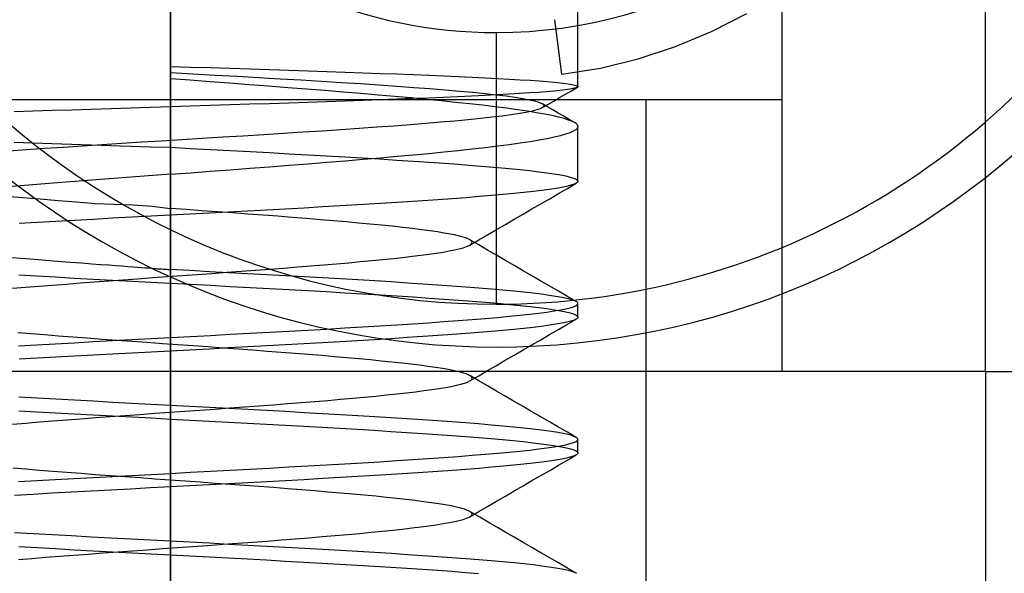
# Model space of a CAD drawing. Header units: millimetres. Extents: x 0 to 93, y -1.2 to 50.
# Tile 108 of 140: x 83.8 to 87.5, y 7.3 to 9.3. Entities that reach past the tile are written whole.
import ezdxf

# ---------------------------------------------------------------- set-up
doc = ezdxf.new("R2010")
doc.units = ezdxf.units.MM
doc.layers.add('MAIN-1', color=7, linetype='Continuous')
doc.layers.add('MAIN-2', color=7, linetype='Continuous')

msp = doc.modelspace()

# ---------------------------------------------------------------- linework, layer by layer
at = {"layer": 'MAIN-1'}
for p, q in [((87.4, 9.6), (87.4, 8)), ((87.4, 8), (5, 8)), ((84.4005, 8), (84.4005, 6.8)), ((87.4, 8), (89.4, 8)), ((87.4005, 8), (87.4005, 2.3)), ((85.5022, 7.9651), (85.5029, 7.9655)), ((85.5029, 7.9655), (85.5036, 7.9659)), ((85.5036, 7.9659), (85.5042, 7.9663)), ((85.5042, 7.9663), (85.5048, 7.9668)), ((85.5048, 7.9668), (85.5053, 7.9672)), ((85.5053, 7.9672), (85.5059, 7.9676))]:
    msp.add_line(p, q, dxfattribs=at)
at = {"layer": 'MAIN-2'}
for p, q in [((84.4005, 8), (84.4005, 9.6)), ((84.4005, 8), (84.4005, 9.6)), ((84.4005, 9.6), (84.4005, 9.1229)), ((84.4005, 9.6), (84.4005, 8.9739)), ((85.9005, 9.0484), (85.9005, 9.6)), ((86.6505, 9.6), (86.6505, 8)), ((87.4, 9.6), (87.4, 8)), ((86.3925, 9.2513), (86.5221, 9.3174)), ((85.8408, 9.0938), (85.8154, 9.2948)), ((85.6, 9.2475), (85.6, 9.2475)), ((85.6, 8.2475), (85.6, 9.2475)), ((86.2592, 9.1958), (86.3925, 9.2513)), ((86.1225, 9.151), (86.2592, 9.1958)), ((85.9828, 9.1169), (86.1225, 9.151)), ((84.4005, 9.1229), (84.4739, 9.1206)), ((84.4005, 9.1), (84.4005, 9.1229)), ((84.4005, 9.0771), (84.4005, 9.1)), ((84.4005, 9.1), (84.483, 9.0955)), ((84.4739, 9.1206), (84.5472, 9.1183)), ((84.5472, 9.1183), (84.6202, 9.1159)), ((84.6202, 9.1159), (84.6929, 9.1136)), ((84.6929, 9.1136), (84.7651, 9.1113)), ((84.7651, 9.1113), (84.8364, 9.1089)), ((84.8364, 9.1089), (84.9067, 9.1066)), ((84.9067, 9.1066), (84.9757, 9.1042)), ((84.9757, 9.1042), (85.0431, 9.1019)), ((85.0431, 9.1019), (85.1088, 9.0996)), ((85.1088, 9.0996), (85.1725, 9.0973)), ((85.8408, 9.0938), (85.9828, 9.1169)), ((84.4005, 9.0771), (84.4005, 8.825)), ((84.4731, 9.0717), (84.4005, 9.0771)), ((84.5456, 9.0663), (84.4731, 9.0717)), ((84.483, 9.0955), (84.5648, 9.091)), ((84.6179, 9.0608), (84.5456, 9.0663)), ((84.5648, 9.091), (84.6458, 9.0865)), ((84.6458, 9.0865), (84.7255, 9.082)), ((84.7255, 9.082), (84.8038, 9.0775)), ((84.8038, 9.0775), (84.8807, 9.073)), ((84.8807, 9.073), (84.9559, 9.0685)), ((84.9559, 9.0685), (85.0292, 9.0639)), ((85.0292, 9.0639), (85.1002, 9.0594)), ((85.1725, 9.0973), (85.2342, 9.095)), ((85.2342, 9.095), (85.2937, 9.0927)), ((85.2937, 9.0927), (85.3511, 9.0903)), ((85.3511, 9.0903), (85.4065, 9.088)), ((85.4065, 9.088), (85.4597, 9.0857)), ((85.4597, 9.0857), (85.5108, 9.0834)), ((85.5108, 9.0834), (85.5593, 9.0811)), ((85.5593, 9.0811), (85.6051, 9.0787)), ((85.6051, 9.0787), (85.6479, 9.0763)), ((85.6479, 9.0763), (85.6877, 9.074)), ((85.6877, 9.074), (85.7241, 9.0716)), ((85.7241, 9.0716), (85.7572, 9.0693)), ((85.7572, 9.0693), (85.7868, 9.067)), ((85.7868, 9.067), (85.8131, 9.0647)), ((85.8131, 9.0647), (85.8359, 9.0624)), ((85.8359, 9.0624), (85.8554, 9.0601)), ((84.6899, 9.0554), (84.6179, 9.0608)), ((84.7613, 9.05), (84.6899, 9.0554)), ((84.8319, 9.0445), (84.7613, 9.05)), ((84.9015, 9.0391), (84.8319, 9.0445)), ((84.9697, 9.0336), (84.9015, 9.0391)), ((85.0365, 9.0282), (84.9697, 9.0336)), ((85.1016, 9.0227), (85.0365, 9.0282)), ((85.1002, 9.0594), (85.1686, 9.0548)), ((85.1686, 9.0548), (85.234, 9.0503)), ((85.234, 9.0503), (85.2963, 9.0458)), ((85.2963, 9.0458), (85.3556, 9.0413)), ((85.3556, 9.0413), (85.4118, 9.0367)), ((85.4118, 9.0367), (85.4645, 9.0321)), ((85.4645, 9.0321), (85.5135, 9.0276)), ((85.5135, 9.0276), (85.5585, 9.023)), ((85.7549, 9.0274), (85.7217, 9.0251)), ((85.7846, 9.0297), (85.7549, 9.0274)), ((85.811, 9.032), (85.7846, 9.0297)), ((85.8341, 9.0343), (85.811, 9.032)), ((85.8538, 9.0366), (85.8341, 9.0343)), ((85.8702, 9.0389), (85.8538, 9.0366)), ((85.8548, 9.0207), (85.8765, 9.0333)), ((85.8554, 9.0601), (85.8715, 9.0578)), ((85.8831, 9.0412), (85.8702, 9.0389)), ((85.8715, 9.0578), (85.8842, 9.0554)), ((85.8765, 9.0333), (85.8983, 9.0459)), ((85.8925, 9.0436), (85.8831, 9.0412)), ((85.8842, 9.0554), (85.8933, 9.0531)), ((85.8984, 9.0459), (85.8925, 9.0436)), ((85.8933, 9.0531), (85.8988, 9.0507)), ((85.899, 9.0463), (85.8984, 9.0459)), ((85.8988, 9.0507), (85.9006, 9.0484)), ((85.8996, 9.0467), (85.899, 9.0463)), ((85.9, 9.0471), (85.8996, 9.0467)), ((85.9003, 9.0476), (85.9, 9.0471)), ((85.9005, 9.048), (85.9003, 9.0476)), ((85.9006, 9.0484), (85.9005, 9.048)), ((84.4005, 9), (82.1505, 9)), ((84.4005, 9), (84.4005, 2.1245)), ((84.4005, 0), (84.4005, 9)), ((84.4005, 9), (84.4005, 8)), ((86.6505, 9), (84.4005, 9)), ((84.4005, 9), (84.4005, 8)), ((84.9064, 8.9903), (84.836, 8.9879)), ((84.9753, 8.9926), (84.9064, 8.9903)), ((85.0428, 8.9949), (84.9753, 8.9926)), ((85.1084, 8.9973), (85.0428, 8.9949)), ((85.1649, 9.0173), (85.1016, 9.0227)), ((85.172, 8.9996), (85.1084, 8.9973)), ((85.226, 9.012), (85.1649, 9.0173)), ((85.2335, 9.0019), (85.172, 8.9996)), ((85.2851, 9.0066), (85.226, 9.012)), ((85.2928, 9.0042), (85.2335, 9.0019)), ((85.3421, 9.0013), (85.2851, 9.0066)), ((85.3499, 9.0065), (85.2928, 9.0042)), ((85.3971, 8.9959), (85.3421, 9.0013)), ((85.405, 9.0087), (85.3499, 9.0065)), ((85.45, 8.9905), (85.3971, 8.9959)), ((85.458, 9.0111), (85.405, 9.0087)), ((85.5007, 8.9851), (85.45, 8.9905)), ((85.5088, 9.0134), (85.458, 9.0111)), ((85.5572, 9.0157), (85.5088, 9.0134)), ((85.6028, 9.0181), (85.5572, 9.0157)), ((85.5585, 9.023), (85.5994, 9.0185)), ((85.5994, 9.0185), (85.6362, 9.014)), ((85.6456, 9.0204), (85.6028, 9.0181)), ((85.6362, 9.014), (85.6688, 9.0094)), ((85.6852, 9.0227), (85.6456, 9.0204)), ((85.6688, 9.0094), (85.6972, 9.0049)), ((85.7217, 9.0251), (85.6852, 9.0227)), ((85.6972, 9.0049), (85.7212, 9.0003)), ((85.7212, 9.0003), (85.7408, 8.9958)), ((85.7408, 8.9958), (85.756, 8.9912)), ((85.756, 8.9912), (85.7641, 8.988)), ((85.7894, 8.9829), (85.8112, 8.9955)), ((85.8112, 8.9955), (85.833, 9.0081)), ((85.833, 9.0081), (85.8548, 9.0207)), ((86.1505, 9), (86.1505, 0)), ((86.6505, 9), (86.6505, 8)), ((83.8942, 8.9576), (83.8251, 8.9553)), ((83.9646, 8.96), (83.8942, 8.9576)), ((84.036, 8.9623), (83.9646, 8.96)), ((84.1083, 8.9647), (84.036, 8.9623)), ((84.181, 8.967), (84.1083, 8.9647)), ((84.254, 8.9693), (84.181, 8.967)), ((84.3272, 8.9716), (84.254, 8.9693)), ((84.4005, 8.9739), (84.3272, 8.9716)), ((84.4737, 8.9763), (84.4005, 8.9739)), ((84.5469, 8.9786), (84.4737, 8.9763)), ((84.6199, 8.9809), (84.5469, 8.9786)), ((84.6925, 8.9833), (84.6199, 8.9809)), ((84.7647, 8.9856), (84.6925, 8.9833)), ((84.836, 8.9879), (84.7647, 8.9856)), ((85.5491, 8.9796), (85.5007, 8.9851)), ((85.5948, 8.9742), (85.5491, 8.9796)), ((85.6377, 8.9687), (85.5948, 8.9742)), ((85.6776, 8.9633), (85.6377, 8.9687)), ((85.7144, 8.9578), (85.6776, 8.9633)), ((85.7101, 8.9537), (85.6847, 8.9492)), ((85.7315, 8.9583), (85.7101, 8.9537)), ((85.7479, 8.9524), (85.7144, 8.9578)), ((85.7486, 8.9628), (85.7315, 8.9583)), ((85.7615, 8.9673), (85.7486, 8.9628)), ((85.77, 8.9718), (85.7615, 8.9673)), ((85.7641, 8.988), (85.7699, 8.9847)), ((85.7676, 8.9703), (85.7894, 8.9829)), ((85.7879, 8.9743), (85.7678, 8.986)), ((85.7699, 8.9847), (85.7733, 8.9815)), ((85.7734, 8.975), (85.77, 8.9718)), ((85.7733, 8.9815), (85.7745, 8.9783)), ((85.7745, 8.9783), (85.7734, 8.975)), ((85.8079, 8.9626), (85.7879, 8.9743)), ((85.828, 8.951), (85.8079, 8.9626)), ((85.3947, 8.917), (85.3398, 8.9125)), ((85.4467, 8.9216), (85.3947, 8.917)), ((85.4957, 8.9263), (85.4467, 8.9216)), ((85.5414, 8.9309), (85.4957, 8.9263)), ((85.5834, 8.9355), (85.5414, 8.9309)), ((85.6213, 8.9401), (85.5834, 8.9355)), ((85.6551, 8.9447), (85.6213, 8.9401)), ((85.6847, 8.9492), (85.6551, 8.9447)), ((85.7782, 8.947), (85.7479, 8.9524)), ((85.8051, 8.9417), (85.7782, 8.947)), ((85.8287, 8.9363), (85.8051, 8.9417)), ((85.8481, 8.9393), (85.828, 8.951)), ((85.849, 8.9309), (85.8287, 8.9363)), ((85.8682, 8.9276), (85.8481, 8.9393)), ((85.8661, 8.9255), (85.849, 8.9309)), ((85.8798, 8.9201), (85.8661, 8.9255)), ((85.8882, 8.9159), (85.8682, 8.9276)), ((85.8901, 8.9147), (85.8798, 8.9201)), ((84.888, 8.8804), (84.8158, 8.8758)), ((84.9587, 8.885), (84.888, 8.8804)), ((85.0276, 8.8896), (84.9587, 8.885)), ((85.0946, 8.8942), (85.0276, 8.8896)), ((85.1595, 8.8988), (85.0946, 8.8942)), ((85.2221, 8.9033), (85.1595, 8.8988)), ((85.2822, 8.9079), (85.2221, 8.9033)), ((85.3398, 8.9125), (85.2822, 8.9079)), ((85.8716, 8.8796), (85.8842, 8.8851)), ((85.8842, 8.8851), (85.8933, 8.8906)), ((85.8933, 8.9125), (85.8901, 8.9147)), ((85.8959, 8.9103), (85.8933, 8.9125)), ((85.8933, 8.8906), (85.8988, 8.8961)), ((85.898, 8.9081), (85.8959, 8.9103)), ((85.8994, 8.906), (85.898, 8.9081)), ((85.8988, 8.8961), (85.9006, 8.9016)), ((85.9003, 8.9038), (85.8994, 8.906)), ((85.9006, 8.9016), (85.9003, 8.9038)), ((85.9005, 8.7), (85.9005, 8.9016)), ((84.3675, 8.848), (84.2936, 8.8434)), ((84.4423, 8.8526), (84.3675, 8.848)), ((84.5176, 8.8572), (84.4423, 8.8526)), ((84.593, 8.8619), (84.5176, 8.8572)), ((84.668, 8.8665), (84.593, 8.8619)), ((84.7424, 8.8712), (84.668, 8.8665)), ((84.8158, 8.8758), (84.7424, 8.8712)), ((85.6874, 8.8413), (85.7239, 8.8468)), ((85.7239, 8.8468), (85.757, 8.8523)), ((85.757, 8.8523), (85.7867, 8.8578)), ((85.7867, 8.8578), (85.813, 8.8632)), ((85.813, 8.8632), (85.8359, 8.8687)), ((85.8359, 8.8687), (85.8554, 8.8741)), ((85.8554, 8.8741), (85.8716, 8.8796)), ((83.8699, 8.8154), (83.8049, 8.8107)), ((83.8251, 8.8437), (83.894, 8.8414)), ((83.9371, 8.8201), (83.8699, 8.8154)), ((83.894, 8.8414), (83.9643, 8.839)), ((84.0063, 8.8248), (83.9371, 8.8201)), ((83.9643, 8.839), (84.0357, 8.8367)), ((84.0769, 8.8295), (84.0063, 8.8248)), ((84.0357, 8.8367), (84.1079, 8.8343)), ((84.1484, 8.8342), (84.0769, 8.8295)), ((84.1079, 8.8343), (84.1806, 8.832)), ((84.2206, 8.8388), (84.1484, 8.8342)), ((84.1806, 8.832), (84.2538, 8.8297)), ((84.2936, 8.8434), (84.2206, 8.8388)), ((84.2538, 8.8297), (84.3271, 8.8274)), ((84.3271, 8.8274), (84.4005, 8.825)), ((84.4005, 8.825), (84.4741, 8.8211)), ((84.4005, 8.825), (84.4005, 8.6)), ((84.4741, 8.8211), (84.5475, 8.8172)), ((84.5475, 8.8172), (84.6206, 8.8133)), ((84.6206, 8.8133), (84.6932, 8.8094)), ((84.6932, 8.8094), (84.765, 8.8055)), ((85.3516, 8.8028), (85.4068, 8.8082)), ((85.4068, 8.8082), (85.46, 8.8137)), ((85.46, 8.8137), (85.5108, 8.8192)), ((85.5108, 8.8192), (85.5592, 8.8247)), ((85.5592, 8.8247), (85.6049, 8.8302)), ((85.6049, 8.8302), (85.6477, 8.8357)), ((85.6477, 8.8357), (85.6874, 8.8413)), ((84.765, 8.8055), (84.836, 8.8016)), ((84.836, 8.8016), (84.9059, 8.7977)), ((84.9059, 8.7977), (84.9745, 8.7938)), ((84.9745, 8.7938), (85.0418, 8.7899)), ((84.9759, 8.7701), (85.0434, 8.7756)), ((85.0418, 8.7899), (85.1076, 8.786)), ((85.0434, 8.7756), (85.1092, 8.781)), ((85.1076, 8.786), (85.1716, 8.7821)), ((85.1092, 8.781), (85.173, 8.7865)), ((85.1716, 8.7821), (85.2339, 8.7782)), ((85.173, 8.7865), (85.2347, 8.7919)), ((85.2339, 8.7782), (85.2941, 8.7743)), ((85.2347, 8.7919), (85.2942, 8.7973)), ((85.2941, 8.7743), (85.3521, 8.7703)), ((85.2942, 8.7973), (85.3516, 8.8028)), ((84.4738, 8.7315), (84.547, 8.737)), ((84.547, 8.737), (84.6201, 8.7424)), ((84.6201, 8.7424), (84.6928, 8.7479)), ((84.6928, 8.7479), (84.765, 8.7534)), ((84.765, 8.7534), (84.8364, 8.759)), ((84.8364, 8.759), (84.9068, 8.7645)), ((84.9068, 8.7645), (84.9759, 8.7701)), ((85.3521, 8.7703), (85.4079, 8.7664)), ((85.4079, 8.7664), (85.4612, 8.7625)), ((85.4612, 8.7625), (85.5119, 8.7586)), ((85.5119, 8.7586), (85.56, 8.7547)), ((85.56, 8.7547), (85.6053, 8.7508)), ((85.6053, 8.7508), (85.6477, 8.7469)), ((85.6477, 8.7469), (85.6871, 8.743)), ((85.6871, 8.743), (85.7234, 8.7391)), ((85.7234, 8.7391), (85.7565, 8.7352)), ((84.1903, 8.7103), (83.9842, 8.6946)), ((84.4005, 8.7261), (84.1903, 8.7103)), ((84.4005, 8.7261), (84.4738, 8.7315)), ((84.4005, 8.7261), (84.4005, 8.575)), ((85.7565, 8.7352), (85.7864, 8.7313)), ((85.7864, 8.7313), (85.8128, 8.7274)), ((85.8128, 8.7274), (85.8359, 8.7235)), ((85.8359, 8.7235), (85.8555, 8.7196)), ((85.8555, 8.7196), (85.8716, 8.7157)), ((85.8716, 8.7157), (85.8842, 8.7118)), ((85.8842, 8.7118), (85.8933, 8.7078)), ((85.8933, 8.7078), (85.8988, 8.7039)), ((85.8988, 8.7039), (85.9005, 8.7)), ((85.9005, 8.7), (85.9004, 8.6988)), ((83.9842, 8.6946), (83.7863, 8.6789)), ((85.7669, 8.6662), (85.7358, 8.6624)), ((85.7949, 8.67), (85.7669, 8.6662)), ((85.8197, 8.6738), (85.7949, 8.67)), ((85.8412, 8.6776), (85.8197, 8.6738)), ((85.829, 8.6549), (85.8616, 8.6738)), ((85.8595, 8.6814), (85.8412, 8.6776)), ((85.8744, 8.6852), (85.8595, 8.6814)), ((85.8616, 8.6738), (85.8942, 8.6928)), ((85.886, 8.689), (85.8744, 8.6852)), ((85.8942, 8.6928), (85.886, 8.689)), ((85.8962, 8.694), (85.8942, 8.6928)), ((85.8977, 8.6952), (85.8962, 8.694)), ((85.899, 8.6964), (85.8977, 8.6952)), ((85.8998, 8.6976), (85.899, 8.6964)), ((85.9004, 8.6988), (85.8998, 8.6976)), ((83.7939, 8.6447), (83.8564, 8.6399)), ((83.8564, 8.6399), (83.9207, 8.635)), ((83.9207, 8.635), (83.9867, 8.6296)), ((83.9867, 8.6296), (84.0542, 8.6239)), ((85.3299, 8.6282), (85.2726, 8.6244)), ((85.385, 8.632), (85.3299, 8.6282)), ((85.4379, 8.6358), (85.385, 8.632)), ((85.4884, 8.6396), (85.4379, 8.6358)), ((85.5364, 8.6434), (85.4884, 8.6396)), ((85.5819, 8.6472), (85.5364, 8.6434)), ((85.6246, 8.651), (85.5819, 8.6472)), ((85.6646, 8.6548), (85.6246, 8.651)), ((85.7017, 8.6586), (85.6646, 8.6548)), ((85.7358, 8.6624), (85.7017, 8.6586)), ((85.7637, 8.6171), (85.7963, 8.636)), ((85.7963, 8.636), (85.829, 8.6549)), ((84.0542, 8.6239), (84.123, 8.6188)), ((84.123, 8.6188), (84.1929, 8.6152)), ((84.1929, 8.6152), (84.2634, 8.6129)), ((84.2634, 8.6129), (84.3331, 8.6089)), ((84.3331, 8.6089), (84.4005, 8.6)), ((84.4005, 8.6), (84.4005, 8.3749)), ((84.4582, 8.5959), (84.4005, 8.6)), ((84.5157, 8.5917), (84.4582, 8.5959)), ((84.5729, 8.5876), (84.5157, 8.5917)), ((84.7551, 8.594), (84.6852, 8.5902)), ((84.8242, 8.5978), (84.7551, 8.594)), ((84.8924, 8.6016), (84.8242, 8.5978)), ((84.9595, 8.6054), (84.8924, 8.6016)), ((85.0252, 8.6092), (84.9595, 8.6054)), ((85.0896, 8.613), (85.0252, 8.6092)), ((85.1523, 8.6168), (85.0896, 8.613)), ((85.2134, 8.6206), (85.1523, 8.6168)), ((85.2726, 8.6244), (85.2134, 8.6206)), ((85.6984, 8.5792), (85.7311, 8.5981)), ((85.7311, 8.5981), (85.7637, 8.6171)), ((84.0469, 8.5562), (83.9779, 8.5524)), ((84.1166, 8.5599), (84.0469, 8.5562)), ((84.187, 8.5637), (84.1166, 8.5599)), ((84.2579, 8.5675), (84.187, 8.5637)), ((84.3291, 8.5713), (84.2579, 8.5675)), ((84.4005, 8.575), (84.3291, 8.5713)), ((84.4721, 8.5788), (84.4005, 8.575)), ((84.5435, 8.5826), (84.4721, 8.5788)), ((84.6145, 8.5864), (84.5435, 8.5826)), ((84.6296, 8.5835), (84.5729, 8.5876)), ((84.6852, 8.5902), (84.6145, 8.5864)), ((84.6857, 8.5793), (84.6296, 8.5835)), ((84.741, 8.5752), (84.6857, 8.5793)), ((84.7954, 8.5711), (84.741, 8.5752)), ((84.8486, 8.5669), (84.7954, 8.5711)), ((84.9006, 8.5628), (84.8486, 8.5669)), ((84.9512, 8.5587), (84.9006, 8.5628)), ((85.0002, 8.5546), (84.9512, 8.5587)), ((85.0473, 8.5505), (85.0002, 8.5546)), ((85.6331, 8.5412), (85.6657, 8.5602)), ((85.6657, 8.5602), (85.6984, 8.5792)), ((83.9099, 8.5486), (83.843, 8.5447)), ((83.9779, 8.5524), (83.9099, 8.5486)), ((85.0926, 8.5464), (85.0473, 8.5505)), ((85.136, 8.5424), (85.0926, 8.5464)), ((85.1776, 8.5383), (85.136, 8.5424)), ((85.2174, 8.5342), (85.1776, 8.5383)), ((85.2551, 8.5301), (85.2174, 8.5342)), ((85.2907, 8.526), (85.2551, 8.5301)), ((85.324, 8.5218), (85.2907, 8.526)), ((85.3547, 8.5177), (85.324, 8.5218)), ((85.5677, 8.5032), (85.6004, 8.5222)), ((85.6004, 8.5222), (85.6331, 8.5412)), ((85.3828, 8.5136), (85.3547, 8.5177)), ((85.4082, 8.5095), (85.3828, 8.5136)), ((85.4309, 8.5054), (85.4082, 8.5095)), ((85.4509, 8.5012), (85.4309, 8.5054)), ((85.4681, 8.4971), (85.4509, 8.5012)), ((85.4824, 8.493), (85.4681, 8.4971)), ((85.4939, 8.4889), (85.4824, 8.493)), ((85.5024, 8.4848), (85.4939, 8.4889)), ((85.5023, 8.4652), (85.535, 8.4842)), ((85.5081, 8.4806), (85.5024, 8.4848)), ((85.5351, 8.4658), (85.5024, 8.4848)), ((85.535, 8.4842), (85.5677, 8.5032)), ((85.426, 8.4437), (85.4459, 8.4477)), ((85.4459, 8.4477), (85.4631, 8.4516)), ((85.4631, 8.4516), (85.4778, 8.4556)), ((85.4778, 8.4556), (85.4898, 8.4595)), ((85.4898, 8.4595), (85.4996, 8.4637)), ((85.4996, 8.4637), (85.5064, 8.4679)), ((85.5064, 8.4679), (85.5101, 8.4721)), ((85.5106, 8.4763), (85.5081, 8.4806)), ((85.5101, 8.4721), (85.5106, 8.4763)), ((85.5678, 8.4467), (85.5351, 8.4658)), ((85.6004, 8.4278), (85.5678, 8.4467)), ((83.7981, 8.4211), (83.8674, 8.4156)), ((83.8674, 8.4156), (83.9286, 8.4108)), ((83.9286, 8.4108), (83.9827, 8.4065)), ((85.1418, 8.4082), (85.1817, 8.4121)), ((85.1817, 8.4121), (85.2198, 8.416)), ((85.2198, 8.416), (85.2559, 8.42)), ((85.2559, 8.42), (85.2899, 8.4239)), ((85.2899, 8.4239), (85.3217, 8.4279)), ((85.3217, 8.4279), (85.3514, 8.4318)), ((85.3514, 8.4318), (85.3787, 8.4358)), ((85.3787, 8.4358), (85.4036, 8.4397)), ((85.4036, 8.4397), (85.426, 8.4437)), ((85.6331, 8.4088), (85.6004, 8.4278)), ((83.9827, 8.4065), (84.0305, 8.4028)), ((84.0305, 8.4028), (84.0728, 8.3996)), ((84.0728, 8.3996), (84.1103, 8.3967)), ((84.1103, 8.3967), (84.1436, 8.3942)), ((84.1436, 8.3942), (84.1732, 8.3919)), ((84.1732, 8.3919), (84.1995, 8.39)), ((84.1995, 8.39), (84.2229, 8.3882)), ((84.2229, 8.3882), (84.2438, 8.3866)), ((84.2438, 8.3866), (84.2624, 8.3852)), ((84.2624, 8.3852), (84.2789, 8.384)), ((84.2789, 8.384), (84.2937, 8.3829)), ((84.2937, 8.3829), (84.307, 8.3819)), ((84.307, 8.3819), (84.3188, 8.381)), ((84.3188, 8.381), (84.3294, 8.3802)), ((84.3294, 8.3802), (84.3389, 8.3795)), ((84.3389, 8.3795), (84.3474, 8.3789)), ((84.3474, 8.3789), (84.355, 8.3783)), ((84.355, 8.3783), (84.3618, 8.3778)), ((84.3618, 8.3778), (84.3679, 8.3773)), ((84.3679, 8.3773), (84.3734, 8.377)), ((84.3734, 8.377), (84.3783, 8.3766)), ((84.3783, 8.3766), (84.3827, 8.3763)), ((84.3827, 8.3763), (84.3866, 8.376)), ((84.3866, 8.376), (84.3901, 8.3757)), ((84.3901, 8.3757), (84.3933, 8.3754)), ((84.3933, 8.3754), (84.3961, 8.3754)), ((84.3961, 8.3754), (84.3984, 8.3749)), ((84.3984, 8.3749), (84.4006, 8.3749)), ((84.4721, 8.3711), (84.4005, 8.3749)), ((84.4005, 8.3749), (84.4005, 8.325)), ((84.7139, 8.3728), (84.7662, 8.3767)), ((84.7662, 8.3767), (84.8175, 8.3806)), ((84.8175, 8.3806), (84.8678, 8.3846)), ((84.8678, 8.3846), (84.917, 8.3885)), ((84.917, 8.3885), (84.9649, 8.3924)), ((84.9649, 8.3924), (85.0114, 8.3964)), ((85.0114, 8.3964), (85.0565, 8.4003)), ((85.0565, 8.4003), (85.1, 8.4042)), ((85.1, 8.4042), (85.1418, 8.4082)), ((85.6658, 8.3898), (85.6331, 8.4088)), ((85.6985, 8.3708), (85.6658, 8.3898)), ((83.8418, 8.3554), (83.9088, 8.3516)), ((83.9088, 8.3516), (83.9769, 8.3478)), ((83.9769, 8.3478), (84.046, 8.344)), ((84.046, 8.344), (84.1159, 8.3402)), ((84.1159, 8.3402), (84.1865, 8.3364)), ((84.173, 8.3336), (84.2264, 8.3375)), ((84.2264, 8.3375), (84.2803, 8.3414)), ((84.2803, 8.3414), (84.3346, 8.3453)), ((84.3346, 8.3453), (84.3892, 8.3492)), ((84.3892, 8.3492), (84.4439, 8.3531)), ((84.4439, 8.3531), (84.4986, 8.357)), ((84.5436, 8.3673), (84.4721, 8.3711)), ((84.4986, 8.357), (84.5531, 8.361)), ((84.6147, 8.3636), (84.5436, 8.3673)), ((84.5531, 8.361), (84.6072, 8.3649)), ((84.6072, 8.3649), (84.6609, 8.3688)), ((84.6854, 8.3598), (84.6147, 8.3636)), ((84.6609, 8.3688), (84.7139, 8.3728)), ((84.7555, 8.356), (84.6854, 8.3598)), ((84.8248, 8.3521), (84.7555, 8.356)), ((84.8931, 8.3483), (84.8248, 8.3521)), ((84.9603, 8.3445), (84.8931, 8.3483)), ((85.0261, 8.3407), (84.9603, 8.3445)), ((85.0904, 8.3369), (85.0261, 8.3407)), ((85.153, 8.3331), (85.0904, 8.3369)), ((85.7311, 8.3519), (85.6985, 8.3708)), ((85.7638, 8.3329), (85.7311, 8.3519)), ((83.8185, 8.3061), (83.8664, 8.3101)), ((83.8664, 8.3101), (83.9155, 8.314)), ((83.9155, 8.314), (83.9656, 8.318)), ((83.9656, 8.318), (84.0164, 8.3219)), ((84.0164, 8.3219), (84.0679, 8.3258)), ((84.0679, 8.3258), (84.1201, 8.3297)), ((84.1201, 8.3297), (84.173, 8.3336)), ((84.1865, 8.3364), (84.2576, 8.3326)), ((84.2576, 8.3326), (84.3289, 8.3288)), ((84.3289, 8.3288), (84.4005, 8.325)), ((84.4005, 8.325), (84.4741, 8.3211)), ((84.4741, 8.3211), (84.5475, 8.3172)), ((84.5475, 8.3172), (84.6206, 8.3133)), ((84.6206, 8.3133), (84.6931, 8.3094)), ((84.6931, 8.3094), (84.765, 8.3055)), ((84.765, 8.3055), (84.8359, 8.3016)), ((84.8359, 8.3016), (84.9058, 8.2977)), ((85.2137, 8.3294), (85.153, 8.3331)), ((85.2724, 8.3256), (85.2137, 8.3294)), ((85.3291, 8.3218), (85.2724, 8.3256)), ((85.3838, 8.3181), (85.3291, 8.3218)), ((85.4365, 8.3143), (85.3838, 8.3181)), ((85.4871, 8.3105), (85.4365, 8.3143)), ((85.5353, 8.3067), (85.4871, 8.3105)), ((85.581, 8.3029), (85.5353, 8.3067)), ((85.624, 8.2991), (85.581, 8.3029)), ((85.7964, 8.314), (85.7638, 8.3329)), ((85.829, 8.2951), (85.7964, 8.314)), ((84.9058, 8.2977), (84.9745, 8.2938)), ((84.9745, 8.2938), (85.0418, 8.2899)), ((85.0418, 8.2899), (85.1076, 8.286)), ((85.1076, 8.286), (85.1717, 8.2821)), ((85.1717, 8.2821), (85.2339, 8.2782)), ((85.2339, 8.2782), (85.294, 8.2743)), ((85.294, 8.2743), (85.3521, 8.2703)), ((85.3521, 8.2703), (85.4078, 8.2664)), ((85.4078, 8.2664), (85.4611, 8.2625)), ((85.664, 8.2953), (85.624, 8.2991)), ((85.7011, 8.2915), (85.664, 8.2953)), ((85.7352, 8.2877), (85.7011, 8.2915)), ((85.7663, 8.2839), (85.7352, 8.2877)), ((85.7943, 8.2801), (85.7663, 8.2839)), ((85.8192, 8.2763), (85.7943, 8.2801)), ((85.8408, 8.2725), (85.8192, 8.2763)), ((85.8617, 8.2761), (85.829, 8.2951)), ((85.8591, 8.2687), (85.8408, 8.2725)), ((85.8741, 8.2649), (85.8591, 8.2687)), ((85.8943, 8.2572), (85.8617, 8.2761)), ((85.8858, 8.2611), (85.8741, 8.2649)), ((85.4611, 8.2625), (85.5119, 8.2586)), ((85.5119, 8.2586), (85.56, 8.2547)), ((85.56, 8.2547), (85.6053, 8.2508)), ((85.6, 8.2475), (85.6, 8.2475)), ((85.6053, 8.2508), (85.6478, 8.2469)), ((85.6478, 8.2469), (85.6871, 8.243)), ((85.6871, 8.243), (85.7234, 8.2391)), ((85.7234, 8.2391), (85.7564, 8.2352)), ((85.7564, 8.2352), (85.7863, 8.2313)), ((85.7863, 8.2313), (85.8128, 8.2274)), ((85.8359, 8.2265), (85.8555, 8.2304)), ((85.8555, 8.2304), (85.8717, 8.2343)), ((85.8717, 8.2343), (85.8843, 8.2383)), ((85.8843, 8.2383), (85.8933, 8.2422)), ((85.8941, 8.2573), (85.8858, 8.2611)), ((85.8933, 8.2422), (85.8987, 8.2461)), ((85.896, 8.2561), (85.8941, 8.2573)), ((85.8976, 8.2549), (85.896, 8.2561)), ((85.8989, 8.2537), (85.8976, 8.2549)), ((85.8987, 8.2461), (85.9005, 8.25)), ((85.8998, 8.2524), (85.8989, 8.2537)), ((85.9003, 8.2512), (85.8998, 8.2524)), ((85.9005, 8.25), (85.9003, 8.2512)), ((85.9005, 8.2), (85.9005, 8.25)), ((85.5105, 8.1913), (85.5589, 8.1952)), ((85.5589, 8.1952), (85.6046, 8.1991)), ((85.6046, 8.1991), (85.6472, 8.203)), ((85.6472, 8.203), (85.6868, 8.207)), ((85.6868, 8.207), (85.7232, 8.2109)), ((85.7232, 8.2109), (85.7564, 8.2148)), ((85.7564, 8.2148), (85.7862, 8.2187)), ((85.7862, 8.2187), (85.8128, 8.2226)), ((85.8128, 8.2274), (85.8359, 8.2235)), ((85.8128, 8.2226), (85.8359, 8.2265)), ((85.8359, 8.2235), (85.8556, 8.2196)), ((85.8556, 8.2196), (85.8717, 8.2157)), ((85.8615, 8.1738), (85.8941, 8.1927)), ((85.8717, 8.2157), (85.8843, 8.2118)), ((85.8843, 8.2118), (85.8933, 8.2078)), ((85.8941, 8.1927), (85.8859, 8.1889)), ((85.8933, 8.2078), (85.8987, 8.2039)), ((85.896, 8.1939), (85.8941, 8.1927)), ((85.8976, 8.1951), (85.896, 8.1939)), ((85.8989, 8.1964), (85.8976, 8.1951)), ((85.8987, 8.2039), (85.9005, 8.2001)), ((85.8997, 8.1976), (85.8989, 8.1964)), ((85.9003, 8.1988), (85.8997, 8.1976)), ((85.9005, 8.2001), (85.9003, 8.1988)), ((84.9058, 8.1523), (84.9747, 8.1562)), ((84.9747, 8.1562), (85.042, 8.1601)), ((85.042, 8.1601), (85.1077, 8.164)), ((85.1077, 8.164), (85.1716, 8.1679)), ((85.1716, 8.1679), (85.2334, 8.1718)), ((85.2334, 8.1718), (85.2931, 8.1757)), ((85.2931, 8.1757), (85.3507, 8.1795)), ((85.3507, 8.1795), (85.4062, 8.1834)), ((85.4062, 8.1834), (85.4595, 8.1873)), ((85.4595, 8.1873), (85.5105, 8.1913)), ((85.7012, 8.1585), (85.6641, 8.1547)), ((85.7353, 8.1623), (85.7012, 8.1585)), ((85.7664, 8.1661), (85.7353, 8.1623)), ((85.7944, 8.1699), (85.7664, 8.1661)), ((85.8193, 8.1737), (85.7944, 8.1699)), ((85.8409, 8.1775), (85.8193, 8.1737)), ((85.8289, 8.1549), (85.8615, 8.1738)), ((85.8593, 8.1813), (85.8409, 8.1775)), ((85.8743, 8.1851), (85.8593, 8.1813)), ((85.8859, 8.1889), (85.8743, 8.1851)), ((83.8868, 8.1383), (83.8382, 8.1423)), ((83.9368, 8.1343), (83.8868, 8.1383)), ((83.9882, 8.1303), (83.9368, 8.1343)), ((84.0407, 8.1263), (83.9882, 8.1303)), ((84.0942, 8.1223), (84.0407, 8.1263)), ((84.1486, 8.1182), (84.0942, 8.1223)), ((84.2575, 8.1173), (84.3289, 8.1212)), ((84.3289, 8.1212), (84.4005, 8.125)), ((84.4005, 8.125), (84.4739, 8.1289)), ((84.4005, 8.125), (84.4005, 8.075)), ((84.4739, 8.1289), (84.5472, 8.1328)), ((84.5472, 8.1328), (84.6202, 8.1367)), ((84.6202, 8.1367), (84.6928, 8.1406)), ((84.6928, 8.1406), (84.7647, 8.1445)), ((84.7647, 8.1445), (84.8358, 8.1484)), ((84.8358, 8.1484), (84.9058, 8.1523)), ((85.213, 8.1206), (85.152, 8.1168)), ((85.2722, 8.1244), (85.213, 8.1206)), ((85.3294, 8.1282), (85.2722, 8.1244)), ((85.3845, 8.132), (85.3294, 8.1282)), ((85.4373, 8.1358), (85.3845, 8.132)), ((85.4879, 8.1396), (85.4373, 8.1358)), ((85.5359, 8.1434), (85.4879, 8.1396)), ((85.5814, 8.1472), (85.5359, 8.1434)), ((85.6242, 8.1509), (85.5814, 8.1472)), ((85.6641, 8.1547), (85.6242, 8.1509)), ((85.7636, 8.117), (85.7962, 8.1359)), ((85.7962, 8.1359), (85.8289, 8.1549)), ((83.8408, 8.0945), (83.908, 8.0983)), ((83.908, 8.0983), (83.9763, 8.1021)), ((83.9763, 8.1021), (84.0456, 8.1059)), ((84.0456, 8.1059), (84.1156, 8.1097)), ((84.1156, 8.1097), (84.1863, 8.1135)), ((84.2036, 8.1142), (84.1486, 8.1182)), ((84.1863, 8.1135), (84.2575, 8.1173)), ((84.2592, 8.1101), (84.2036, 8.1142)), ((84.315, 8.1061), (84.2592, 8.1101)), ((84.3711, 8.1021), (84.315, 8.1061)), ((84.4273, 8.0981), (84.3711, 8.1021)), ((84.4834, 8.0941), (84.4273, 8.0981)), ((84.5393, 8.0901), (84.4834, 8.0941)), ((84.5948, 8.086), (84.5393, 8.0901)), ((84.6144, 8.0864), (84.5434, 8.0826)), ((84.6496, 8.082), (84.5948, 8.086)), ((84.685, 8.0902), (84.6144, 8.0864)), ((84.7548, 8.094), (84.685, 8.0902)), ((84.8239, 8.0978), (84.7548, 8.094)), ((84.8921, 8.1016), (84.8239, 8.0978)), ((84.9591, 8.1054), (84.8921, 8.1016)), ((85.0249, 8.1092), (84.9591, 8.1054)), ((85.0892, 8.113), (85.0249, 8.1092)), ((85.152, 8.1168), (85.0892, 8.113)), ((85.6983, 8.0791), (85.7309, 8.098)), ((85.7309, 8.098), (85.7636, 8.117)), ((83.9099, 8.0485), (83.843, 8.0447)), ((83.9779, 8.0523), (83.9099, 8.0485)), ((84.0468, 8.0561), (83.9779, 8.0523)), ((84.1166, 8.0599), (84.0468, 8.0561)), ((84.187, 8.0637), (84.1166, 8.0599)), ((84.2579, 8.0675), (84.187, 8.0637)), ((84.3291, 8.0712), (84.2579, 8.0675)), ((84.4005, 8.075), (84.3291, 8.0712)), ((84.472, 8.0788), (84.4005, 8.075)), ((84.5434, 8.0826), (84.472, 8.0788)), ((84.7035, 8.078), (84.6496, 8.082)), ((84.7564, 8.074), (84.7035, 8.078)), ((84.8082, 8.07), (84.7564, 8.074)), ((84.859, 8.0661), (84.8082, 8.07)), ((84.9086, 8.0622), (84.859, 8.0661)), ((84.9571, 8.0582), (84.9086, 8.0622)), ((85.0042, 8.0543), (84.9571, 8.0582)), ((85.0498, 8.0503), (85.0042, 8.0543)), ((85.0938, 8.0463), (85.0498, 8.0503)), ((85.6329, 8.0411), (85.6656, 8.0601)), ((85.6656, 8.0601), (85.6983, 8.0791)), ((85.1361, 8.0424), (85.0938, 8.0463)), ((85.1765, 8.0384), (85.1361, 8.0424)), ((85.2151, 8.0344), (85.1765, 8.0384)), ((85.2516, 8.0305), (85.2151, 8.0344)), ((85.2861, 8.0265), (85.2516, 8.0305)), ((85.3183, 8.0226), (85.2861, 8.0265)), ((85.3483, 8.0186), (85.3183, 8.0226)), ((85.3759, 8.0146), (85.3483, 8.0186)), ((85.4012, 8.0106), (85.3759, 8.0146)), ((85.4239, 8.0067), (85.4012, 8.0106)), ((85.5676, 8.0032), (85.6003, 8.0221)), ((85.6003, 8.0221), (85.6329, 8.0411)), ((84.4005, 0.8), (84.4005, 8)), ((85.4442, 8.0027), (85.4239, 8.0067)), ((85.4618, 7.9987), (85.4442, 8.0027)), ((85.4768, 7.9947), (85.4618, 7.9987)), ((85.4891, 7.9907), (85.4768, 7.9947)), ((85.4987, 7.9867), (85.4891, 7.9907)), ((85.5055, 7.9827), (85.4987, 7.9867)), ((85.5022, 7.9651), (85.5349, 7.9841)), ((85.535, 7.9658), (85.5023, 7.9849)), ((85.5084, 7.9802), (85.5055, 7.9827)), ((85.5101, 7.9777), (85.5084, 7.9802)), ((85.5107, 7.9751), (85.5101, 7.9777)), ((85.5102, 7.9726), (85.5107, 7.9751)), ((85.5349, 7.9841), (85.5676, 8.0032)), ((85.3885, 7.9373), (85.4124, 7.9413)), ((85.4124, 7.9413), (85.4339, 7.9452)), ((85.4339, 7.9452), (85.4529, 7.9492)), ((85.4529, 7.9492), (85.4693, 7.9532)), ((85.4693, 7.9532), (85.483, 7.9572)), ((85.483, 7.9572), (85.494, 7.9612)), ((85.494, 7.9612), (85.5022, 7.9651)), ((85.5059, 7.9676), (85.5086, 7.9701)), ((85.5086, 7.9701), (85.5102, 7.9726)), ((85.5676, 7.9468), (85.535, 7.9658)), ((85.6003, 7.9278), (85.5676, 7.9468)), ((83.9098, 7.9015), (83.8427, 7.9053)), ((85.0713, 7.9016), (85.1148, 7.9056)), ((85.1148, 7.9056), (85.1564, 7.9096)), ((85.1564, 7.9096), (85.1961, 7.9136)), ((85.1961, 7.9136), (85.2338, 7.9175)), ((85.2338, 7.9175), (85.2693, 7.9215)), ((85.2693, 7.9215), (85.3026, 7.9255)), ((85.3026, 7.9255), (85.3335, 7.9294)), ((85.3335, 7.9294), (85.3622, 7.9333)), ((85.3622, 7.9333), (85.3885, 7.9373)), ((85.633, 7.9089), (85.6003, 7.9278)), ((85.6656, 7.8899), (85.633, 7.9089)), ((83.978, 7.8977), (83.9098, 7.9015)), ((84.0471, 7.8939), (83.978, 7.8977)), ((84.1169, 7.8901), (84.0471, 7.8939)), ((84.1873, 7.8863), (84.1169, 7.8901)), ((84.2581, 7.8825), (84.1873, 7.8863)), ((84.3293, 7.8787), (84.2581, 7.8825)), ((84.4005, 7.875), (84.3293, 7.8787)), ((84.4721, 7.8712), (84.4005, 7.875)), ((84.4005, 7.875), (84.4005, 7.825)), ((84.5435, 7.8674), (84.4721, 7.8712)), ((84.6146, 7.8636), (84.5435, 7.8674)), ((84.5633, 7.8617), (84.6181, 7.8657)), ((84.6181, 7.8657), (84.6724, 7.8697)), ((84.6724, 7.8697), (84.7262, 7.8737)), ((84.7262, 7.8737), (84.7791, 7.8777)), ((84.7791, 7.8777), (84.831, 7.8817)), ((84.831, 7.8817), (84.8818, 7.8857)), ((84.8818, 7.8857), (84.9313, 7.8897)), ((84.9313, 7.8897), (84.9795, 7.8937)), ((84.9795, 7.8937), (85.0262, 7.8976)), ((85.0262, 7.8976), (85.0713, 7.9016)), ((85.6983, 7.8709), (85.6656, 7.8899)), ((85.731, 7.852), (85.6983, 7.8709)), ((83.8416, 7.8554), (83.9086, 7.8516)), ((83.9086, 7.8516), (83.9768, 7.8478)), ((83.9768, 7.8478), (84.0459, 7.844)), ((84.0459, 7.844), (84.1159, 7.8402)), ((84.0709, 7.826), (84.1243, 7.83)), ((84.1159, 7.8402), (84.1865, 7.8364)), ((84.1243, 7.83), (84.1784, 7.834)), ((84.1784, 7.834), (84.2331, 7.838)), ((84.1865, 7.8364), (84.2576, 7.8326)), ((84.2331, 7.838), (84.2881, 7.8419)), ((84.2576, 7.8326), (84.3289, 7.8288)), ((84.2881, 7.8419), (84.3432, 7.8459)), ((84.3432, 7.8459), (84.3983, 7.8498)), ((84.3983, 7.8498), (84.4534, 7.8538)), ((84.4534, 7.8538), (84.5084, 7.8577)), ((84.5084, 7.8577), (84.5633, 7.8617)), ((84.6853, 7.8598), (84.6146, 7.8636)), ((84.7553, 7.8559), (84.6853, 7.8598)), ((84.8245, 7.8521), (84.7553, 7.8559)), ((84.8928, 7.8483), (84.8245, 7.8521)), ((84.9599, 7.8445), (84.8928, 7.8483)), ((85.0257, 7.8407), (84.9599, 7.8445)), ((85.09, 7.8369), (85.0257, 7.8407)), ((85.1525, 7.8332), (85.09, 7.8369)), ((85.2132, 7.8294), (85.1525, 7.8332)), ((85.2719, 7.8256), (85.2132, 7.8294)), ((85.7636, 7.833), (85.731, 7.852)), ((85.7962, 7.8141), (85.7636, 7.833)), ((83.8193, 7.8062), (83.8673, 7.8101)), ((83.8673, 7.8101), (83.9165, 7.8141)), ((83.9165, 7.8141), (83.9669, 7.8181)), ((83.9669, 7.8181), (84.0184, 7.822)), ((84.0184, 7.822), (84.0709, 7.826)), ((84.3289, 7.8288), (84.4005, 7.825)), ((84.4005, 7.825), (84.4719, 7.8212)), ((84.4719, 7.8212), (84.5431, 7.8174)), ((84.5431, 7.8174), (84.614, 7.8137)), ((84.614, 7.8137), (84.6844, 7.8099)), ((84.6844, 7.8099), (84.7541, 7.8061)), ((84.7541, 7.8061), (84.8231, 7.8023)), ((84.8231, 7.8023), (84.8911, 7.7985)), ((84.8911, 7.7985), (84.958, 7.7947)), ((84.958, 7.7947), (85.0236, 7.7909)), ((85.3285, 7.8219), (85.2719, 7.8256)), ((85.3832, 7.8181), (85.3285, 7.8219)), ((85.4359, 7.8143), (85.3832, 7.8181)), ((85.4865, 7.8105), (85.4359, 7.8143)), ((85.5347, 7.8067), (85.4865, 7.8105)), ((85.5804, 7.8029), (85.5347, 7.8067)), ((85.6234, 7.7991), (85.5804, 7.8029)), ((85.6634, 7.7953), (85.6234, 7.7991)), ((85.7006, 7.7915), (85.6634, 7.7953)), ((85.8289, 7.7951), (85.7962, 7.8141)), ((85.8615, 7.7762), (85.8289, 7.7951)), ((85.0236, 7.7909), (85.0878, 7.7872)), ((85.0878, 7.7872), (85.1505, 7.7834)), ((85.1505, 7.7834), (85.2114, 7.7796)), ((85.2114, 7.7796), (85.2706, 7.7758)), ((85.2706, 7.7758), (85.3277, 7.772)), ((85.3277, 7.772), (85.3828, 7.7682)), ((85.3828, 7.7682), (85.4356, 7.7644)), ((85.4356, 7.7644), (85.4861, 7.7606)), ((85.4861, 7.7606), (85.5341, 7.7569)), ((85.5341, 7.7569), (85.5796, 7.7531)), ((85.7347, 7.7877), (85.7006, 7.7915)), ((85.7658, 7.7839), (85.7347, 7.7877)), ((85.7939, 7.7801), (85.7658, 7.7839)), ((85.8187, 7.7764), (85.7939, 7.7801)), ((85.8404, 7.7726), (85.8187, 7.7764)), ((85.8588, 7.7688), (85.8404, 7.7726)), ((85.8739, 7.765), (85.8588, 7.7688)), ((85.8941, 7.7573), (85.8615, 7.7762)), ((85.8856, 7.7612), (85.8739, 7.765)), ((85.894, 7.7574), (85.8856, 7.7612)), ((85.8959, 7.7562), (85.894, 7.7574)), ((85.5796, 7.7531), (85.6223, 7.7493)), ((85.6223, 7.7493), (85.6623, 7.7455)), ((85.6623, 7.7455), (85.6995, 7.7417)), ((85.6995, 7.7417), (85.7337, 7.7379)), ((85.7337, 7.7379), (85.765, 7.7341)), ((85.765, 7.7341), (85.7931, 7.7303)), ((85.7862, 7.7187), (85.8127, 7.7226)), ((85.7931, 7.7303), (85.818, 7.7265)), ((85.8127, 7.7226), (85.8359, 7.7265)), ((85.818, 7.7265), (85.8398, 7.7228)), ((85.8359, 7.7265), (85.8555, 7.7304)), ((85.8398, 7.7228), (85.8582, 7.719)), ((85.8555, 7.7304), (85.8717, 7.7343)), ((85.8717, 7.7343), (85.8843, 7.7383)), ((85.8843, 7.7383), (85.8933, 7.7422)), ((85.8933, 7.7422), (85.8987, 7.7461)), ((85.8976, 7.7549), (85.8959, 7.7562)), ((85.8988, 7.7537), (85.8976, 7.7549)), ((85.8987, 7.7461), (85.9005, 7.75)), ((85.8998, 7.7525), (85.8988, 7.7537)), ((85.9003, 7.7512), (85.8998, 7.7525)), ((85.9005, 7.75), (85.9003, 7.7512)), ((85.9005, 7.7), (85.9005, 7.75)), ((85.4062, 7.6834), (85.4595, 7.6873)), ((85.4595, 7.6873), (85.5105, 7.6913)), ((85.5105, 7.6913), (85.5589, 7.6952)), ((85.5589, 7.6952), (85.6046, 7.6991)), ((85.6046, 7.6991), (85.6472, 7.703)), ((85.6472, 7.703), (85.6868, 7.707)), ((85.6868, 7.707), (85.7232, 7.7109)), ((85.7232, 7.7109), (85.7563, 7.7148)), ((85.7563, 7.7148), (85.7862, 7.7187)), ((85.8582, 7.719), (85.8733, 7.7152)), ((85.8744, 7.6852), (85.8594, 7.6814)), ((85.8616, 7.6738), (85.8943, 7.6928)), ((85.8733, 7.7152), (85.8852, 7.7114)), ((85.886, 7.689), (85.8744, 7.6852)), ((85.8852, 7.7114), (85.8937, 7.7076)), ((85.8943, 7.6928), (85.886, 7.689)), ((85.8937, 7.7076), (85.8988, 7.7038)), ((85.8962, 7.694), (85.8943, 7.6928)), ((85.8978, 7.6952), (85.8962, 7.694)), ((85.899, 7.6964), (85.8978, 7.6952)), ((85.8988, 7.7038), (85.9005, 7.7)), ((85.8998, 7.6976), (85.899, 7.6964)), ((85.9004, 7.6988), (85.8998, 7.6976)), ((85.9005, 7.7), (85.9004, 7.6988)), ((84.7648, 7.6445), (84.8358, 7.6484)), ((84.8358, 7.6484), (84.9059, 7.6523)), ((84.9059, 7.6523), (84.9747, 7.6562)), ((84.9747, 7.6562), (85.0421, 7.6601)), ((85.0421, 7.6601), (85.1078, 7.664)), ((85.1078, 7.664), (85.1716, 7.6679)), ((85.1716, 7.6679), (85.2334, 7.6718)), ((85.2334, 7.6718), (85.2931, 7.6757)), ((85.2931, 7.6757), (85.3507, 7.6795)), ((85.3507, 7.6795), (85.4062, 7.6834)), ((85.6245, 7.651), (85.5817, 7.6472)), ((85.6645, 7.6548), (85.6245, 7.651)), ((85.7016, 7.6586), (85.6645, 7.6548)), ((85.7358, 7.6624), (85.7016, 7.6586)), ((85.7668, 7.6662), (85.7358, 7.6624)), ((85.7948, 7.67), (85.7668, 7.6662)), ((85.8195, 7.6738), (85.7948, 7.67)), ((85.7964, 7.636), (85.829, 7.6549)), ((85.8411, 7.6776), (85.8195, 7.6738)), ((85.829, 7.6549), (85.8616, 7.6738)), ((85.8594, 7.6814), (85.8411, 7.6776)), ((83.868, 7.6398), (83.8201, 7.6438)), ((83.9173, 7.6358), (83.868, 7.6398)), ((83.9677, 7.6319), (83.9173, 7.6358)), ((84.0192, 7.6279), (83.9677, 7.6319)), ((84.0717, 7.6239), (84.0192, 7.6279)), ((84.1249, 7.6199), (84.0717, 7.6239)), ((84.1156, 7.6098), (84.1863, 7.6136)), ((84.1789, 7.616), (84.1249, 7.6199)), ((84.2335, 7.612), (84.1789, 7.616)), ((84.1863, 7.6136), (84.2575, 7.6174)), ((84.2884, 7.608), (84.2335, 7.612)), ((84.2575, 7.6174), (84.3289, 7.6212)), ((84.3289, 7.6212), (84.4005, 7.625)), ((84.4005, 7.625), (84.4739, 7.6289)), ((84.4005, 7.625), (84.4005, 7.575)), ((84.4739, 7.6289), (84.5472, 7.6328)), ((84.5472, 7.6328), (84.6203, 7.6367)), ((84.6203, 7.6367), (84.6928, 7.6406)), ((84.6928, 7.6406), (84.7648, 7.6445)), ((85.0895, 7.613), (85.0251, 7.6092)), ((85.1523, 7.6168), (85.0895, 7.613)), ((85.2134, 7.6206), (85.1523, 7.6168)), ((85.2726, 7.6244), (85.2134, 7.6206)), ((85.3298, 7.6282), (85.2726, 7.6244)), ((85.3849, 7.632), (85.3298, 7.6282)), ((85.4378, 7.6358), (85.3849, 7.632)), ((85.4883, 7.6396), (85.4378, 7.6358)), ((85.5363, 7.6434), (85.4883, 7.6396)), ((85.5817, 7.6472), (85.5363, 7.6434)), ((85.7311, 7.5981), (85.7638, 7.6171)), ((85.7638, 7.6171), (85.7964, 7.636)), ((83.8408, 7.5945), (83.908, 7.5983)), ((83.908, 7.5983), (83.9763, 7.6021)), ((83.9763, 7.6021), (84.0456, 7.606)), ((84.0456, 7.606), (84.1156, 7.6098)), ((84.3437, 7.6041), (84.2884, 7.608)), ((84.3991, 7.6001), (84.3437, 7.6041)), ((84.4545, 7.5961), (84.3991, 7.6001)), ((84.4721, 7.5788), (84.4005, 7.575)), ((84.5098, 7.5921), (84.4545, 7.5961)), ((84.5435, 7.5826), (84.4721, 7.5788)), ((84.5649, 7.5882), (84.5098, 7.5921)), ((84.6145, 7.5864), (84.5435, 7.5826)), ((84.6196, 7.5842), (84.5649, 7.5882)), ((84.6851, 7.5902), (84.6145, 7.5864)), ((84.6737, 7.5802), (84.6196, 7.5842)), ((84.7272, 7.5762), (84.6737, 7.5802)), ((84.7551, 7.594), (84.6851, 7.5902)), ((84.7799, 7.5723), (84.7272, 7.5762)), ((84.8242, 7.5978), (84.7551, 7.594)), ((84.8924, 7.6016), (84.8242, 7.5978)), ((84.9594, 7.6054), (84.8924, 7.6016)), ((85.0251, 7.6092), (84.9594, 7.6054)), ((85.6658, 7.5602), (85.6985, 7.5792)), ((85.6985, 7.5792), (85.7311, 7.5981)), ((83.8952, 7.5477), (83.8265, 7.5438)), ((83.9651, 7.5516), (83.8952, 7.5477)), ((84.0361, 7.5555), (83.9651, 7.5516)), ((84.1079, 7.5594), (84.0361, 7.5555)), ((84.1804, 7.5633), (84.1079, 7.5594)), ((84.2535, 7.5672), (84.1804, 7.5633)), ((84.3269, 7.5711), (84.2535, 7.5672)), ((84.4005, 7.575), (84.3269, 7.5711)), ((84.8316, 7.5683), (84.7799, 7.5723)), ((84.8822, 7.5643), (84.8316, 7.5683)), ((84.9316, 7.5603), (84.8822, 7.5643)), ((84.9797, 7.5563), (84.9316, 7.5603)), ((85.0263, 7.5523), (84.9797, 7.5563)), ((85.0712, 7.5484), (85.0263, 7.5523)), ((85.1144, 7.5444), (85.0712, 7.5484)), ((85.1558, 7.5405), (85.1144, 7.5444)), ((85.1952, 7.5365), (85.1558, 7.5405)), ((85.6004, 7.5222), (85.6331, 7.5412)), ((85.6331, 7.5412), (85.6658, 7.5602)), ((85.2326, 7.5326), (85.1952, 7.5365)), ((85.2679, 7.5286), (85.2326, 7.5326)), ((85.3012, 7.5247), (85.2679, 7.5286)), ((85.3323, 7.5207), (85.3012, 7.5247)), ((85.3612, 7.5168), (85.3323, 7.5207)), ((85.3877, 7.5128), (85.3612, 7.5168)), ((85.4119, 7.5088), (85.3877, 7.5128)), ((85.4336, 7.5049), (85.4119, 7.5088)), ((85.4528, 7.5008), (85.4336, 7.5049)), ((85.535, 7.4842), (85.5678, 7.5032)), ((85.5678, 7.5032), (85.6004, 7.5222)), ((85.4693, 7.4968), (85.4528, 7.5008)), ((85.483, 7.4928), (85.4693, 7.4968)), ((85.494, 7.4888), (85.483, 7.4928)), ((85.5023, 7.4848), (85.494, 7.4888)), ((85.4995, 7.4636), (85.5054, 7.4672)), ((85.5393, 7.4633), (85.5022, 7.4848)), ((85.5072, 7.4813), (85.5023, 7.4848)), ((85.5023, 7.4652), (85.535, 7.4842)), ((85.5054, 7.4672), (85.5091, 7.4707)), ((85.51, 7.4778), (85.5072, 7.4813)), ((85.5091, 7.4707), (85.5107, 7.4742)), ((85.5107, 7.4742), (85.51, 7.4778)), ((85.3215, 7.4278), (85.3513, 7.4318)), ((85.3513, 7.4318), (85.3788, 7.4358)), ((85.3788, 7.4358), (85.4038, 7.4398)), ((85.4038, 7.4398), (85.4262, 7.4438)), ((85.4262, 7.4438), (85.4461, 7.4477)), ((85.4461, 7.4477), (85.4635, 7.4517)), ((85.4635, 7.4517), (85.4782, 7.4556)), ((85.4782, 7.4556), (85.4902, 7.4596)), ((85.4902, 7.4596), (85.4995, 7.4636)), ((85.5763, 7.4418), (85.5393, 7.4633)), ((85.6047, 7.4253), (85.5763, 7.4418)), ((83.8951, 7.4023), (83.8263, 7.4062)), ((83.9652, 7.3984), (83.8951, 7.4023)), ((84.0363, 7.3945), (83.9652, 7.3984)), ((84.1082, 7.3906), (84.0363, 7.3945)), ((84.9592, 7.392), (85.0068, 7.396)), ((85.0068, 7.396), (85.0528, 7.4)), ((85.0528, 7.4), (85.0971, 7.404)), ((85.0971, 7.404), (85.1395, 7.408)), ((85.1395, 7.408), (85.18, 7.4119)), ((85.18, 7.4119), (85.2185, 7.4159)), ((85.2185, 7.4159), (85.255, 7.4199)), ((85.255, 7.4199), (85.2893, 7.4239)), ((85.2893, 7.4239), (85.3215, 7.4278)), ((85.633, 7.4088), (85.6047, 7.4253)), ((85.6657, 7.3898), (85.633, 7.4088)), ((84.1807, 7.3867), (84.1082, 7.3906)), ((84.2538, 7.3828), (84.1807, 7.3867)), ((84.3271, 7.3789), (84.2538, 7.3828)), ((84.4005, 7.375), (84.3271, 7.3789)), ((84.4721, 7.3712), (84.4005, 7.375)), ((84.4005, 7.375), (84.4005, 7.325)), ((84.5436, 7.3674), (84.4721, 7.3712)), ((84.4817, 7.3558), (84.5371, 7.3598)), ((84.5371, 7.3598), (84.5925, 7.3638)), ((84.6147, 7.3636), (84.5436, 7.3674)), ((84.5925, 7.3638), (84.6474, 7.3678)), ((84.6854, 7.3598), (84.6147, 7.3636)), ((84.6474, 7.3678), (84.7018, 7.3719)), ((84.7555, 7.356), (84.6854, 7.3598)), ((84.7018, 7.3719), (84.7554, 7.3759)), ((84.7554, 7.3759), (84.8081, 7.3799)), ((84.8081, 7.3799), (84.8597, 7.3839)), ((84.8597, 7.3839), (84.9101, 7.3879)), ((84.9101, 7.3879), (84.9592, 7.392)), ((85.6984, 7.3708), (85.6657, 7.3898)), ((85.731, 7.3519), (85.6984, 7.3708)), ((83.8419, 7.3554), (83.909, 7.3516)), ((83.909, 7.3516), (83.9771, 7.3478)), ((83.9771, 7.3478), (84.0462, 7.344)), ((83.9917, 7.32), (84.0442, 7.324)), ((84.0442, 7.324), (84.0975, 7.328)), ((84.0462, 7.344), (84.1161, 7.3402)), ((84.0975, 7.328), (84.1516, 7.332)), ((84.1161, 7.3402), (84.1866, 7.3364)), ((84.1516, 7.332), (84.2062, 7.336)), ((84.1866, 7.3364), (84.2576, 7.3326)), ((84.2062, 7.336), (84.2611, 7.34)), ((84.2576, 7.3326), (84.329, 7.3288)), ((84.2611, 7.34), (84.3161, 7.3439)), ((84.3161, 7.3439), (84.3712, 7.3479)), ((84.329, 7.3288), (84.4005, 7.325)), ((84.3712, 7.3479), (84.4264, 7.3518)), ((84.4005, 7.325), (84.4719, 7.3212)), ((84.4264, 7.3518), (84.4817, 7.3558)), ((84.8248, 7.3521), (84.7555, 7.356)), ((84.8931, 7.3483), (84.8248, 7.3521)), ((84.9603, 7.3445), (84.8931, 7.3483)), ((85.0262, 7.3407), (84.9603, 7.3445)), ((85.0905, 7.3369), (85.0262, 7.3407)), ((85.153, 7.3331), (85.0905, 7.3369)), ((85.2137, 7.3294), (85.153, 7.3331)), ((85.2723, 7.3256), (85.2137, 7.3294)), ((85.329, 7.3218), (85.2723, 7.3256)), ((85.3838, 7.3181), (85.329, 7.3218)), ((85.7637, 7.3329), (85.731, 7.3519)), ((85.7963, 7.314), (85.7637, 7.3329)), ((83.8411, 7.308), (83.89, 7.312)), ((83.89, 7.312), (83.9403, 7.316)), ((83.9403, 7.316), (83.9917, 7.32)), ((84.4719, 7.3212), (84.5431, 7.3175)), ((84.5431, 7.3175), (84.614, 7.3137)), ((84.614, 7.3137), (84.6844, 7.3099)), ((84.6844, 7.3099), (84.7542, 7.3061)), ((84.7542, 7.3061), (84.8231, 7.3023)), ((84.8231, 7.3023), (84.8911, 7.2985)), ((84.8911, 7.2985), (84.958, 7.2947)), ((84.958, 7.2947), (85.0236, 7.2909)), ((85.0236, 7.2909), (85.0878, 7.2872)), ((85.0878, 7.2872), (85.1505, 7.2834)), ((85.4366, 7.3143), (85.3838, 7.3181)), ((85.4872, 7.3105), (85.4366, 7.3143)), ((85.5355, 7.3067), (85.4872, 7.3105)), ((85.5811, 7.3029), (85.5355, 7.3067)), ((85.6239, 7.2991), (85.5811, 7.3029)), ((85.6639, 7.2953), (85.6239, 7.2991)), ((85.7011, 7.2915), (85.6639, 7.2953)), ((85.7352, 7.2877), (85.7011, 7.2915)), ((85.7663, 7.2839), (85.7352, 7.2877)), ((85.8289, 7.2951), (85.7963, 7.314)), ((85.8616, 7.2762), (85.8289, 7.2951)), ((85.1505, 7.2834), (85.2115, 7.2796)), ((85.2115, 7.2796), (85.2706, 7.2758)), ((85.2706, 7.2758), (85.3278, 7.272)), ((85.3278, 7.272), (85.3828, 7.2682)), ((85.3828, 7.2682), (85.4356, 7.2644)), ((85.4356, 7.2644), (85.4861, 7.2606)), ((85.4861, 7.2606), (85.5341, 7.2568)), ((85.7943, 7.2801), (85.7663, 7.2839)), ((85.8192, 7.2763), (85.7943, 7.2801)), ((85.8408, 7.2725), (85.8192, 7.2763)), ((85.8591, 7.2687), (85.8408, 7.2725)), ((85.8741, 7.2649), (85.8591, 7.2687)), ((85.8942, 7.2572), (85.8616, 7.2762)), ((85.8858, 7.2611), (85.8741, 7.2649)), ((85.8941, 7.2573), (85.8858, 7.2611)), ((85.896, 7.2561), (85.8941, 7.2573))]:
    msp.add_line(p, q, dxfattribs=at)
for radius, start, end in [(2.7525, 90, 270), (1.7525, 90, 270), (2.91, 180, 0), (1.7525, 270, 332.2191), (2.7525, 270, 329.4275)]:
    msp.add_arc((85.6, 11), radius, start, end, dxfattribs=at)

doc.saveas('drawing.dxf')
